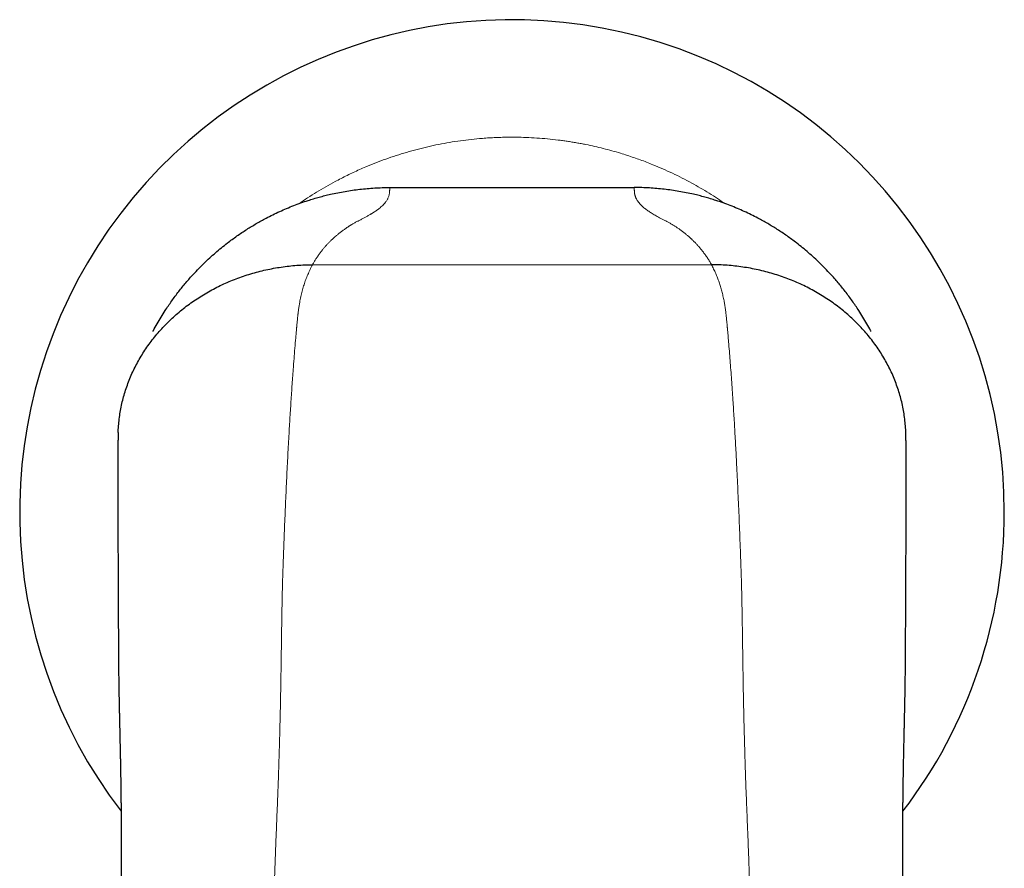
# Model space of a CAD drawing. Header units: millimetres. Extents: x 8 to 802, y 12 to 450.
# Tile 12 of 28: x 475 to 519, y 169 to 207. Entities that reach past the tile are written whole.
import ezdxf

# ---------------------------------------------------------------- set-up
doc = ezdxf.new("R2010")
doc.units = ezdxf.units.MM

msp = doc.modelspace()

# ---------------------------------------------------------------- linework, layer by layer
at = {"color": 7, "linetype": 'Continuous', "lineweight": 30}
msp.add_line((491.536, 199.863), (502.465, 199.863), dxfattribs=at)
at = {"color": 8, "linetype": 'Continuous', "lineweight": 0}
msp.add_line((505.914, 196.415), (488.086, 196.415), dxfattribs=at)
at = {"color": 7, "linetype": 'Continuous', "lineweight": 30}
for start, end in [(0, 217.427), (322.5738, 0)]:
    msp.add_arc((497, 185.363), 22, start, end, dxfattribs=at)
at = {"color": 8, "linetype": 'Continuous', "lineweight": 0}
for points, knots in [([(506.517, 199.146), (506.407, 199.221), (506.174, 199.38), (505.809, 199.612), (505.424, 199.843), (505.023, 200.069), (504.606, 200.289), (504.175, 200.501), (503.738, 200.701), (503.351, 200.864), (503.015, 200.997), (502.732, 201.103), (502.445, 201.204), (502.151, 201.302), (501.824, 201.405), (501.465, 201.509), (501.079, 201.611), (500.69, 201.703), (500.361, 201.774), (500.093, 201.826), (499.887, 201.863), (499.68, 201.898), (499.472, 201.93), (499.264, 201.96), (498.969, 201.998), (498.585, 202.04), (498.112, 202.078), (497.639, 202.103), (497.225, 202.113), (496.869, 202.114), (496.571, 202.108), (496.274, 202.098), (495.976, 202.083), (495.613, 202.057), (495.185, 202.017), (494.695, 201.956), (494.208, 201.881), (493.723, 201.792), (493.24, 201.688), (492.76, 201.57), (492.287, 201.439), (491.821, 201.295), (491.363, 201.138), (490.91, 200.969), (490.518, 200.81), (490.184, 200.665), (489.908, 200.538), (489.633, 200.407), (489.361, 200.27), (489.041, 200.103), (488.675, 199.9), (488.267, 199.659), (487.868, 199.408), (487.61, 199.233), (487.481, 199.145)], [0, 0, 0, 0, 0.019647, 0.041828, 0.064035, 0.086282, 0.11005, 0.133779, 0.157486, 0.181193, 0.196103, 0.211024, 0.225963, 0.241117, 0.256961, 0.276735, 0.296488, 0.316229, 0.335972, 0.346317, 0.356668, 0.367025, 0.37739, 0.387765, 0.398151, 0.421599, 0.445, 0.468374, 0.491739, 0.50643, 0.52113, 0.535843, 0.550574, 0.565327, 0.589764, 0.614151, 0.638507, 0.662855, 0.687216, 0.711611, 0.736062, 0.760011, 0.783911, 0.807781, 0.831642, 0.846645, 0.861657, 0.876683, 0.891729, 0.906798, 0.930246, 0.953647, 0.977021, 1, 1, 1, 1]), ([(490.171, 198.392), (490.216, 198.415), (490.304, 198.46), (490.43, 198.527), (490.547, 198.591), (490.629, 198.638), (490.682, 198.669), (490.707, 198.684), (490.732, 198.699), (490.756, 198.714), (490.78, 198.729), (490.803, 198.743), (490.842, 198.769), (490.895, 198.804), (490.974, 198.858), (491.059, 198.922), (491.147, 198.994), (491.224, 199.065), (491.292, 199.136), (491.345, 199.201), (491.387, 199.259), (491.419, 199.311), (491.447, 199.364), (491.471, 199.417), (491.491, 199.47), (491.506, 199.522), (491.517, 199.571), (491.524, 199.619), (491.528, 199.654), (491.53, 199.676), (491.531, 199.685), (491.531, 199.692), (491.532, 199.7), (491.532, 199.708), (491.533, 199.716), (491.533, 199.73), (491.534, 199.749), (491.535, 199.774), (491.535, 199.802), (491.536, 199.832), (491.536, 199.852), (491.536, 199.863)], [0, 0, 0, 0, 0.048332, 0.094978, 0.139942, 0.18323, 0.193851, 0.204367, 0.214778, 0.225084, 0.235285, 0.24538, 0.255779, 0.28726, 0.318439, 0.368421, 0.417639, 0.466114, 0.513865, 0.561726, 0.596326, 0.631279, 0.666593, 0.702277, 0.738337, 0.77242, 0.806346, 0.836935, 0.868759, 0.876073, 0.881148, 0.886013, 0.891112, 0.896444, 0.902009, 0.907808, 0.923327, 0.940306, 0.958745, 0.978642, 1, 1, 1, 1]), ([(502.465, 199.863), (502.465, 199.853), (502.465, 199.833), (502.465, 199.804), (502.466, 199.777), (502.466, 199.753), (502.467, 199.73), (502.468, 199.712), (502.469, 199.697), (502.469, 199.686), (502.47, 199.674), (502.472, 199.66), (502.473, 199.645), (502.475, 199.629), (502.477, 199.615), (502.48, 199.596), (502.484, 199.574), (502.489, 199.549), (502.495, 199.524), (502.501, 199.499), (502.509, 199.474), (502.518, 199.448), (502.528, 199.421), (502.546, 199.379), (502.575, 199.321), (502.62, 199.249), (502.674, 199.177), (502.737, 199.106), (502.802, 199.041), (502.867, 198.984), (502.929, 198.932), (502.997, 198.88), (503.07, 198.828), (503.146, 198.776), (503.224, 198.727), (503.306, 198.676), (503.395, 198.624), (503.494, 198.569), (503.599, 198.511), (503.711, 198.452), (503.79, 198.413), (503.83, 198.392)], [0, 0, 0, 0, 0.020556, 0.039767, 0.057632, 0.074151, 0.089326, 0.103154, 0.110673, 0.117725, 0.125268, 0.135583, 0.145777, 0.155848, 0.165796, 0.175623, 0.192867, 0.209722, 0.226189, 0.242268, 0.259444, 0.277159, 0.294784, 0.312322, 0.361948, 0.410883, 0.459147, 0.50681, 0.554841, 0.589606, 0.624762, 0.660316, 0.696276, 0.732649, 0.766553, 0.799494, 0.836972, 0.875757, 0.915854, 0.957267, 1, 1, 1, 1]), ([(490.171, 198.392), (490.154, 198.384), (490.121, 198.368), (490.068, 198.34), (490.01, 198.31), (489.948, 198.275), (489.882, 198.237), (489.825, 198.203), (489.779, 198.175), (489.745, 198.154), (489.71, 198.132), (489.675, 198.109), (489.638, 198.085), (489.592, 198.054), (489.539, 198.017), (489.479, 197.974), (489.42, 197.931), (489.362, 197.887), (489.305, 197.843), (489.253, 197.801), (489.204, 197.762), (489.16, 197.725), (489.127, 197.697), (489.105, 197.677), (489.091, 197.665), (489.079, 197.654), (489.066, 197.643), (489.053, 197.631), (489.037, 197.617), (488.988, 197.572), (488.913, 197.501), (488.817, 197.405), (488.732, 197.314), (488.65, 197.224), (488.572, 197.132), (488.494, 197.035), (488.411, 196.926), (488.325, 196.806), (488.24, 196.677), (488.16, 196.548), (488.111, 196.459), (488.086, 196.415)], [0, 0, 0, 0, 0.022353, 0.046627, 0.072825, 0.100945, 0.130987, 0.162953, 0.177627, 0.192673, 0.208092, 0.223883, 0.240046, 0.256948, 0.284936, 0.311544, 0.336773, 0.363766, 0.388979, 0.412409, 0.434057, 0.453924, 0.472009, 0.478367, 0.484472, 0.490323, 0.495921, 0.501265, 0.508271, 0.517824, 0.56916, 0.61172, 0.652772, 0.692315, 0.730352, 0.769352, 0.8115, 0.860197, 0.907842, 0.954441, 1, 1, 1, 1]), ([(505.914, 196.415), (505.888, 196.462), (505.834, 196.558), (505.747, 196.698), (505.654, 196.837), (505.556, 196.972), (505.457, 197.098), (505.36, 197.213), (505.265, 197.318), (505.168, 197.42), (505.094, 197.494), (505.043, 197.542), (505.02, 197.565), (504.996, 197.587), (504.973, 197.608), (504.953, 197.626), (504.929, 197.648), (504.9, 197.673), (504.861, 197.707), (504.818, 197.743), (504.772, 197.782), (504.721, 197.822), (504.667, 197.865), (504.608, 197.91), (504.551, 197.953), (504.494, 197.994), (504.44, 198.032), (504.386, 198.069), (504.333, 198.104), (504.283, 198.136), (504.227, 198.172), (504.166, 198.209), (504.1, 198.248), (504.038, 198.283), (503.98, 198.315), (503.926, 198.344), (503.877, 198.369), (503.845, 198.385), (503.83, 198.392)], [0, 0, 0, 0, 0.049228, 0.099678, 0.151358, 0.204275, 0.256661, 0.30462, 0.348861, 0.395012, 0.443074, 0.453905, 0.464828, 0.475844, 0.486953, 0.497021, 0.503202, 0.519131, 0.536968, 0.555972, 0.57675, 0.599301, 0.623626, 0.649724, 0.677595, 0.700738, 0.724977, 0.750009, 0.772933, 0.795118, 0.816564, 0.84796, 0.877625, 0.90556, 0.931765, 0.95624, 0.978985, 1, 1, 1, 1]), ([(488.086, 196.415), (488.048, 196.342), (487.973, 196.197), (487.874, 195.974), (487.784, 195.75), (487.705, 195.522), (487.637, 195.29), (487.576, 195.05), (487.543, 194.885), (487.526, 194.801)], [0, 0, 0, 0, 0.145241, 0.28884, 0.430859, 0.570584, 0.711085, 0.854205, 1, 1, 1, 1]), ([(506.474, 194.801), (506.46, 194.874), (506.431, 195.019), (506.379, 195.231), (506.322, 195.436), (506.257, 195.636), (506.184, 195.833), (506.103, 196.029), (506.013, 196.224), (505.947, 196.351), (505.914, 196.415)], [0, 0, 0, 0, 0.127713, 0.253375, 0.377025, 0.498704, 0.622212, 0.746902, 0.872817, 1, 1, 1, 1]), ([(487.526, 194.801), (487.517, 194.749), (487.497, 194.643), (487.472, 194.478), (487.454, 194.344), (487.442, 194.251), (487.436, 194.201), (487.431, 194.154), (487.425, 194.097), (487.417, 194.024), (487.408, 193.939), (487.4, 193.852), (487.391, 193.764), (487.384, 193.688), (487.379, 193.63), (487.375, 193.591), (487.372, 193.554), (487.369, 193.517), (487.357, 193.382), (487.332, 193.108), (487.297, 192.689), (487.259, 192.219), (487.226, 191.776), (487.195, 191.363), (487.168, 190.981), (487.142, 190.592), (487.116, 190.198), (487.091, 189.8), (487.067, 189.4), (487.042, 188.975), (487.016, 188.52), (486.99, 188.032), (486.964, 187.534), (486.939, 187.024), (486.914, 186.504), (486.89, 185.983), (486.868, 185.462), (486.846, 184.942), (486.824, 184.412), (486.803, 183.873), (486.79, 183.506), (486.783, 183.323)], [0, 0, 0, 0, 0.017163, 0.035117, 0.053863, 0.060224, 0.065106, 0.069831, 0.074883, 0.083481, 0.092885, 0.101497, 0.110689, 0.120463, 0.124886, 0.128674, 0.132462, 0.136249, 0.140034, 0.173795, 0.219348, 0.264835, 0.310457, 0.345438, 0.380477, 0.415573, 0.450726, 0.485936, 0.520342, 0.554573, 0.594771, 0.635252, 0.676016, 0.717063, 0.758393, 0.800007, 0.839502, 0.879248, 0.919247, 0.959498, 1, 1, 1, 1]), ([(507.218, 183.323), (507.21, 183.535), (507.194, 183.958), (507.17, 184.579), (507.145, 185.188), (507.119, 185.784), (507.093, 186.367), (507.066, 186.937), (507.04, 187.455), (507.016, 187.923), (506.994, 188.344), (506.971, 188.757), (506.948, 189.163), (506.924, 189.565), (506.899, 189.966), (506.872, 190.388), (506.843, 190.824), (506.812, 191.273), (506.78, 191.71), (506.747, 192.138), (506.714, 192.557), (506.683, 192.934), (506.654, 193.27), (506.635, 193.484), (506.622, 193.619), (506.617, 193.678), (506.611, 193.74), (506.606, 193.801), (506.599, 193.865), (506.593, 193.931), (506.586, 193.999), (506.579, 194.071), (506.571, 194.145), (506.561, 194.232), (506.549, 194.325), (506.536, 194.425), (506.522, 194.524), (506.507, 194.619), (506.491, 194.711), (506.48, 194.772), (506.474, 194.801)], [0, 0, 0, 0, 0.046839, 0.09334, 0.139504, 0.185332, 0.230823, 0.275976, 0.320793, 0.35577, 0.39054, 0.425101, 0.459455, 0.4936, 0.528742, 0.564208, 0.605362, 0.646277, 0.686952, 0.727388, 0.767782, 0.808459, 0.838552, 0.868665, 0.873967, 0.88009, 0.886743, 0.893113, 0.899199, 0.906741, 0.913797, 0.920367, 0.929433, 0.937374, 0.948087, 0.959043, 0.969711, 0.980094, 0.99019, 1, 1, 1, 1]), ([(486.783, 183.323), (486.778, 183.181), (486.767, 182.896), (486.753, 182.462), (486.745, 182.168), (486.74, 182.02)], [0, 0, 0, 0, 0.329865, 0.663198, 1, 1, 1, 1]), ([(507.218, 183.323), (507.223, 183.181), (507.234, 182.896), (507.248, 182.462), (507.256, 182.168), (507.26, 182.02)], [0, 0, 0, 0, 0.3298652, 0.6631977, 1, 1, 1, 1]), ([(486.74, 182.02), (486.739, 181.975), (486.737, 181.88), (486.734, 181.732), (486.731, 181.575), (486.727, 181.407), (486.724, 181.23), (486.721, 181.042), (486.717, 180.845), (486.714, 180.653), (486.711, 180.469), (486.708, 180.292), (486.705, 180.11), (486.703, 179.921), (486.7, 179.726), (486.697, 179.526), (486.694, 179.324), (486.691, 179.104), (486.687, 178.871), (486.684, 178.627), (486.68, 178.395), (486.677, 178.175), (486.674, 177.966), (486.67, 177.772), (486.667, 177.593), (486.665, 177.428), (486.662, 177.273), (486.659, 177.129), (486.657, 177.036), (486.656, 176.992)], [0, 0, 0, 0, 0.0275224, 0.057026, 0.088511, 0.1219773, 0.1574249, 0.1948538, 0.2342641, 0.2756559, 0.3095679, 0.3447032, 0.3810617, 0.4186434, 0.4574483, 0.4974765, 0.5383002, 0.577857, 0.6285627, 0.6769408, 0.7229912, 0.7667139, 0.808109, 0.8471765, 0.8818796, 0.9145135, 0.9450782, 0.9735737, 1, 1, 1, 1]), ([(507.344, 176.992), (507.343, 177.037), (507.341, 177.131), (507.339, 177.277), (507.336, 177.434), (507.333, 177.601), (507.33, 177.779), (507.327, 177.968), (507.324, 178.167), (507.321, 178.361), (507.318, 178.548), (507.315, 178.727), (507.312, 178.913), (507.31, 179.105), (507.307, 179.303), (507.304, 179.505), (507.301, 179.706), (507.298, 179.922), (507.295, 180.151), (507.291, 180.391), (507.287, 180.62), (507.284, 180.838), (507.28, 181.045), (507.276, 181.237), (507.273, 181.416), (507.27, 181.581), (507.267, 181.736), (507.263, 181.881), (507.261, 181.975), (507.26, 182.02)], [0, 0, 0, 0, 0.026768, 0.055656, 0.086665, 0.119795, 0.155045, 0.192416, 0.231908, 0.273521, 0.307704, 0.343197, 0.379999, 0.41811, 0.45753, 0.498259, 0.538449, 0.577381, 0.627387, 0.675219, 0.720876, 0.764359, 0.805667, 0.844801, 0.879707, 0.912679, 0.943719, 0.972826, 1, 1, 1, 1]), ([(486.656, 176.992), (486.654, 176.856), (486.648, 176.587), (486.639, 176.188), (486.63, 175.796), (486.621, 175.459), (486.613, 175.175), (486.607, 174.941), (486.6, 174.71), (486.593, 174.479), (486.585, 174.205), (486.574, 173.885), (486.562, 173.517), (486.548, 173.139), (486.534, 172.752), (486.519, 172.354), (486.508, 172.085), (486.502, 171.949)], [0, 0, 0, 0, 0.0812459, 0.1608192, 0.23872, 0.3149485, 0.3620075, 0.408406, 0.4541437, 0.4994869, 0.5460525, 0.6169413, 0.6897375, 0.7644414, 0.8410531, 0.9195726, 1, 1, 1, 1]), ([(507.498, 171.949), (507.492, 172.094), (507.481, 172.381), (507.465, 172.805), (507.449, 173.218), (507.437, 173.571), (507.427, 173.868), (507.419, 174.11), (507.411, 174.347), (507.404, 174.579), (507.396, 174.872), (507.386, 175.229), (507.374, 175.655), (507.364, 176.092), (507.354, 176.539), (507.347, 176.84), (507.344, 176.992)], [0, 0, 0, 0, 0.085905, 0.1696326, 0.2511828, 0.3305559, 0.3793333, 0.4272505, 0.4743077, 0.5203081, 0.565667, 0.6483115, 0.7330669, 0.8199333, 0.908911, 1, 1, 1, 1]), ([(486.502, 171.949), (486.491, 171.682), (486.469, 171.143), (486.438, 170.329), (486.408, 169.504), (486.378, 168.668), (486.351, 167.821), (486.324, 166.963), (486.298, 166.064), (486.272, 165.124), (486.247, 164.142), (486.223, 163.146), (486.201, 162.136), (486.187, 161.457), (486.18, 161.116)], [0, 0, 0, 0, 0.075032, 0.150927, 0.227685, 0.305308, 0.383794, 0.463145, 0.54336, 0.632595, 0.722876, 0.814204, 0.906579, 1, 1, 1, 1]), ([(507.82, 161.116), (507.814, 161.426), (507.802, 162.044), (507.782, 162.964), (507.76, 163.872), (507.738, 164.769), (507.714, 165.655), (507.689, 166.53), (507.663, 167.422), (507.633, 168.33), (507.602, 169.254), (507.569, 170.164), (507.535, 171.062), (507.51, 171.655), (507.498, 171.949)], [0, 0, 0, 0, 0.084972, 0.169078, 0.25232, 0.334696, 0.416208, 0.496856, 0.576639, 0.663401, 0.749119, 0.833791, 0.917418, 1, 1, 1, 1])]:
    msp.add_open_spline(points, degree=3, knots=knots, dxfattribs=at)
at = {"color": 7, "linetype": 'Continuous', "lineweight": 30}
for points, knots in [([(480.959, 193.438), (480.965, 193.449), (481.023, 193.563), (481.142, 193.775), (481.316, 194.072), (481.485, 194.341), (481.645, 194.582), (481.794, 194.797), (481.949, 195.01), (482.105, 195.217), (482.265, 195.417), (482.427, 195.613), (482.593, 195.805), (482.782, 196.016), (482.998, 196.244), (483.241, 196.486), (483.491, 196.722), (483.749, 196.952), (484.014, 197.174), (484.263, 197.372), (484.495, 197.547), (484.709, 197.7), (484.926, 197.849), (485.143, 197.991), (485.359, 198.126), (485.574, 198.254), (485.792, 198.377), (486.038, 198.51), (486.313, 198.65), (486.619, 198.795), (486.93, 198.932), (487.245, 199.059), (487.565, 199.178), (487.862, 199.279), (488.136, 199.365), (488.385, 199.437), (488.636, 199.503), (488.912, 199.569), (489.212, 199.634), (489.538, 199.695), (489.867, 199.746), (490.198, 199.789), (490.53, 199.822), (490.864, 199.845), (491.199, 199.86), (491.423, 199.862), (491.536, 199.863)], [0, 0, 0, 0, 0.002947, 0.029451, 0.055961, 0.082466, 0.102616, 0.122766, 0.142953, 0.163141, 0.182638, 0.202135, 0.221666, 0.241197, 0.267593, 0.293995, 0.320392, 0.346982, 0.373578, 0.400169, 0.420395, 0.44062, 0.460885, 0.481149, 0.500375, 0.5196, 0.538859, 0.558118, 0.584148, 0.610184, 0.636214, 0.662436, 0.688664, 0.714886, 0.734831, 0.754777, 0.77476, 0.794744, 0.820187, 0.84565, 0.871266, 0.896881, 0.922578, 0.948275, 0.974127, 1, 1, 1, 1]), ([(513.041, 193.438), (513.036, 193.449), (512.977, 193.563), (512.858, 193.775), (512.684, 194.072), (512.515, 194.341), (512.356, 194.582), (512.206, 194.797), (512.052, 195.01), (511.895, 195.217), (511.736, 195.417), (511.574, 195.613), (511.408, 195.805), (511.218, 196.016), (511.002, 196.244), (510.76, 196.486), (510.509, 196.722), (510.252, 196.952), (509.987, 197.174), (509.737, 197.372), (509.505, 197.547), (509.292, 197.7), (509.074, 197.849), (508.858, 197.991), (508.642, 198.126), (508.427, 198.254), (508.209, 198.377), (507.963, 198.51), (507.687, 198.65), (507.381, 198.795), (507.07, 198.932), (506.755, 199.059), (506.435, 199.178), (506.138, 199.279), (505.865, 199.365), (505.615, 199.437), (505.364, 199.503), (505.089, 199.569), (504.788, 199.634), (504.462, 199.695), (504.134, 199.746), (503.803, 199.789), (503.471, 199.822), (503.137, 199.845), (502.801, 199.86), (502.577, 199.862), (502.465, 199.863)], [0, 0, 0, 0, 0.002952, 0.029456, 0.055966, 0.08247, 0.10262, 0.12277, 0.142958, 0.163145, 0.182642, 0.202139, 0.22167, 0.241201, 0.267597, 0.293999, 0.320395, 0.346986, 0.373582, 0.400172, 0.420398, 0.440623, 0.460887, 0.481152, 0.500377, 0.519602, 0.538862, 0.558121, 0.584151, 0.610186, 0.636216, 0.662438, 0.688665, 0.714887, 0.734832, 0.754778, 0.774761, 0.794745, 0.820188, 0.845651, 0.871266, 0.896881, 0.922578, 0.948275, 0.974127, 1, 1, 1, 1]), ([(479.403, 188.924), (479.404, 188.942), (479.406, 189.063), (479.423, 189.288), (479.456, 189.597), (479.504, 189.905), (479.567, 190.211), (479.643, 190.514), (479.732, 190.815), (479.836, 191.112), (479.953, 191.406), (480.083, 191.695), (480.226, 191.979), (480.382, 192.257), (480.55, 192.53), (480.731, 192.797), (480.924, 193.057), (481.128, 193.311), (481.344, 193.556), (481.571, 193.794), (481.808, 194.023), (482.056, 194.244), (482.313, 194.456), (482.58, 194.658), (482.856, 194.851), (483.14, 195.034), (483.433, 195.207), (483.732, 195.368), (484.04, 195.52), (484.353, 195.66), (484.673, 195.788), (484.998, 195.905), (485.328, 196.011), (485.663, 196.105), (486.002, 196.186), (486.344, 196.256), (486.689, 196.313), (487.036, 196.357), (487.385, 196.39), (487.736, 196.41), (487.969, 196.413), (488.086, 196.415)], [0, 0, 0, 0, 0.0044544, 0.0306531, 0.0568517, 0.0830504, 0.109249, 0.1354476, 0.1616463, 0.1878449, 0.2140436, 0.2402422, 0.2664408, 0.2926394, 0.3188379, 0.3450363, 0.3712348, 0.3974332, 0.4236317, 0.4498302, 0.4760288, 0.5022274, 0.5284259, 0.5546244, 0.5808228, 0.6070213, 0.6332197, 0.6594182, 0.6856167, 0.7118153, 0.7380139, 0.7642125, 0.7904111, 0.8166098, 0.8428084, 0.869007, 0.8952056, 0.9214042, 0.9476028, 0.9738014, 1, 1, 1, 1]), ([(514.597, 188.924), (514.597, 188.942), (514.595, 189.063), (514.578, 189.288), (514.544, 189.597), (514.496, 189.905), (514.434, 190.211), (514.358, 190.514), (514.268, 190.815), (514.165, 191.112), (514.048, 191.406), (513.918, 191.695), (513.775, 191.979), (513.619, 192.257), (513.45, 192.53), (513.269, 192.797), (513.077, 193.057), (512.872, 193.311), (512.656, 193.556), (512.43, 193.794), (512.192, 194.023), (511.945, 194.244), (511.687, 194.456), (511.42, 194.658), (511.145, 194.851), (510.86, 195.034), (510.568, 195.207), (510.268, 195.368), (509.961, 195.52), (509.647, 195.66), (509.328, 195.788), (509.002, 195.905), (508.672, 196.011), (508.337, 196.105), (507.998, 196.186), (507.656, 196.256), (507.311, 196.313), (506.964, 196.357), (506.615, 196.39), (506.265, 196.41), (506.031, 196.413), (505.914, 196.415)], [0, 0, 0, 0, 0.0044546, 0.0306532, 0.0568518, 0.0830505, 0.1092491, 0.1354477, 0.1616463, 0.187845, 0.2140436, 0.2402422, 0.2664408, 0.2926393, 0.3188378, 0.3450362, 0.3712347, 0.3974331, 0.4236316, 0.4498301, 0.4760287, 0.5022272, 0.5284258, 0.5546242, 0.5808227, 0.6070211, 0.6332196, 0.6594181, 0.6856166, 0.7118152, 0.7380138, 0.7642124, 0.790411, 0.8166097, 0.8428083, 0.8690069, 0.8952055, 0.9214041, 0.9476028, 0.9738014, 1, 1, 1, 1]), ([(479.402, 188.924), (479.402, 188.913), (479.401, 188.893), (479.4, 188.863), (479.4, 188.837), (479.399, 188.814), (479.398, 188.793), (479.398, 188.773), (479.397, 188.752), (479.397, 188.728), (479.396, 188.701), (479.395, 188.671), (479.395, 188.639), (479.394, 188.61), (479.394, 188.586), (479.393, 188.565), (479.393, 188.545), (479.393, 188.523), (479.392, 188.499), (479.392, 188.473), (479.391, 188.448), (479.391, 188.422), (479.391, 188.398), (479.39, 188.374), (479.39, 188.352), (479.39, 188.331), (479.39, 188.312), (479.389, 188.293), (479.389, 188.272), (479.389, 188.246), (479.389, 188.214), (479.388, 188.175), (479.388, 188.129), (479.387, 188.077), (479.387, 188.016), (479.386, 187.948), (479.386, 187.899), (479.386, 187.874)], [0, 0, 0, 0, 0.03445, 0.065606, 0.093465, 0.118024, 0.139284, 0.159707, 0.181914, 0.207038, 0.235083, 0.26605, 0.299084, 0.328345, 0.352728, 0.372255, 0.391256, 0.412972, 0.436944, 0.463342, 0.48857, 0.511281, 0.536545, 0.558197, 0.579291, 0.60038, 0.616947, 0.63351, 0.652292, 0.676289, 0.706169, 0.741498, 0.782279, 0.828515, 0.88021, 0.937369, 1, 1, 1, 1]), ([(514.614, 187.874), (514.614, 187.897), (514.614, 187.942), (514.614, 188.005), (514.613, 188.061), (514.613, 188.111), (514.612, 188.155), (514.612, 188.193), (514.612, 188.225), (514.611, 188.252), (514.611, 188.273), (514.611, 188.291), (514.611, 188.307), (514.611, 188.322), (514.61, 188.34), (514.61, 188.359), (514.61, 188.382), (514.61, 188.407), (514.609, 188.432), (514.609, 188.459), (514.608, 188.484), (514.608, 188.51), (514.608, 188.532), (514.607, 188.55), (514.607, 188.566), (514.607, 188.583), (514.606, 188.603), (514.606, 188.626), (514.605, 188.657), (514.604, 188.692), (514.604, 188.728), (514.603, 188.757), (514.602, 188.78), (514.602, 188.798), (514.601, 188.818), (514.601, 188.841), (514.6, 188.866), (514.599, 188.894), (514.598, 188.914), (514.598, 188.924)], [0, 0, 0, 0, 0.057044, 0.109585, 0.157628, 0.201178, 0.240239, 0.274813, 0.304902, 0.328544, 0.348421, 0.364531, 0.378588, 0.392644, 0.406701, 0.427792, 0.448887, 0.471484, 0.498117, 0.521905, 0.548149, 0.573622, 0.596474, 0.61381, 0.62926, 0.645527, 0.665182, 0.688224, 0.714652, 0.756822, 0.793991, 0.826153, 0.847386, 0.866242, 0.887103, 0.910911, 0.937665, 0.967362, 1, 1, 1, 1]), ([(479.386, 187.873), (479.386, 187.856), (479.386, 187.822), (479.385, 187.773), (479.385, 187.729), (479.385, 187.691), (479.385, 187.657), (479.385, 187.616), (479.385, 187.567), (479.385, 187.506), (479.385, 187.443), (479.385, 187.377), (479.385, 187.299), (479.385, 187.209), (479.385, 187.107), (479.385, 187.001), (479.385, 186.843), (479.385, 186.628), (479.386, 186.352), (479.386, 186.088), (479.387, 185.836), (479.387, 185.599), (479.388, 185.355), (479.388, 185.102), (479.389, 184.84), (479.39, 184.571), (479.391, 184.235), (479.392, 183.831), (479.394, 183.355), (479.395, 182.977), (479.396, 182.704), (479.397, 182.538), (479.398, 182.371), (479.398, 182.204), (479.399, 182.035), (479.4, 181.863), (479.401, 181.674), (479.402, 181.465), (479.403, 181.234), (479.404, 180.99), (479.406, 180.734), (479.407, 180.465), (479.408, 180.189), (479.41, 179.905), (479.412, 179.614), (479.413, 179.311), (479.415, 178.995), (479.417, 178.779), (479.417, 178.669)], [0, 0, 0, 0, 0.007778, 0.014781, 0.021008, 0.026458, 0.031129, 0.035077, 0.043668, 0.051637, 0.06047, 0.069521, 0.078947, 0.092159, 0.106004, 0.120085, 0.134299, 0.168673, 0.203805, 0.23973, 0.267796, 0.296363, 0.325434, 0.355011, 0.385098, 0.415698, 0.446555, 0.497658, 0.548487, 0.59904, 0.616001, 0.632929, 0.649825, 0.666689, 0.68352, 0.700455, 0.718056, 0.739512, 0.761963, 0.78541, 0.809855, 0.835302, 0.861752, 0.88761, 0.914364, 0.942013, 0.970558, 1, 1, 1, 1]), ([(514.583, 178.669), (514.584, 178.769), (514.585, 178.966), (514.587, 179.254), (514.588, 179.532), (514.59, 179.799), (514.591, 180.055), (514.593, 180.299), (514.594, 180.532), (514.595, 180.756), (514.596, 180.973), (514.597, 181.182), (514.598, 181.383), (514.599, 181.575), (514.6, 181.758), (514.601, 181.934), (514.602, 182.105), (514.603, 182.357), (514.604, 182.69), (514.606, 183.101), (514.607, 183.505), (514.609, 183.904), (514.61, 184.27), (514.611, 184.602), (514.612, 184.9), (514.612, 185.189), (514.613, 185.467), (514.614, 185.735), (514.614, 185.993), (514.615, 186.241), (514.615, 186.449), (514.615, 186.618), (514.615, 186.752), (514.616, 186.883), (514.616, 187.012), (514.616, 187.137), (514.616, 187.239), (514.616, 187.318), (514.616, 187.376), (514.616, 187.432), (514.616, 187.487), (514.616, 187.531), (514.616, 187.564), (514.616, 187.586), (514.616, 187.609), (514.615, 187.633), (514.615, 187.659), (514.615, 187.689), (514.615, 187.727), (514.615, 187.771), (514.615, 187.821), (514.615, 187.855), (514.614, 187.873)], [0, 0, 0, 0, 0.026745, 0.052752, 0.078021, 0.102553, 0.126349, 0.149004, 0.17095, 0.192189, 0.212722, 0.232947, 0.252439, 0.2712, 0.289232, 0.306537, 0.323362, 0.340206, 0.382459, 0.424911, 0.467562, 0.510407, 0.553445, 0.587805, 0.621785, 0.655129, 0.687843, 0.71993, 0.751394, 0.78224, 0.812487, 0.829973, 0.847269, 0.864376, 0.881297, 0.89803, 0.914249, 0.92243, 0.930345, 0.937994, 0.945395, 0.953136, 0.956131, 0.959211, 0.962374, 0.965621, 0.969088, 0.973123, 0.978628, 0.984944, 0.992068, 1, 1, 1, 1]), ([(479.417, 178.669), (479.419, 178.489), (479.421, 178.226), (479.426, 177.84), (479.429, 177.634), (479.431, 177.511)], [0, 0, 0, 0, 0.471481, 0.685029, 1, 1, 1, 1]), ([(514.57, 177.511), (514.573, 177.714), (514.579, 178.103), (514.582, 178.486), (514.583, 178.669)], [0, 0, 0, 0, 0.520926, 1, 1, 1, 1]), ([(479.431, 177.51), (479.431, 177.486), (479.432, 177.442), (479.433, 177.38), (479.434, 177.325), (479.435, 177.275), (479.436, 177.224), (479.437, 177.171), (479.438, 177.118), (479.439, 177.059), (479.44, 176.99), (479.442, 176.908), (479.444, 176.82), (479.445, 176.73), (479.447, 176.642), (479.449, 176.559), (479.451, 176.48), (479.452, 176.402), (479.454, 176.322), (479.456, 176.236), (479.458, 176.162), (479.459, 176.106), (479.46, 176.068), (479.46, 176.033), (479.461, 175.997), (479.462, 175.957), (479.463, 175.91), (479.464, 175.859), (479.466, 175.806), (479.467, 175.756), (479.468, 175.713), (479.468, 175.676), (479.469, 175.642), (479.47, 175.611), (479.471, 175.578), (479.471, 175.543), (479.472, 175.504), (479.473, 175.46), (479.474, 175.41), (479.476, 175.346), (479.477, 175.274), (479.479, 175.198), (479.481, 175.099), (479.484, 174.968), (479.488, 174.801), (479.491, 174.637), (479.495, 174.476), (479.498, 174.319), (479.501, 174.154), (479.504, 173.993), (479.507, 173.858), (479.509, 173.749), (479.51, 173.664), (479.511, 173.58), (479.513, 173.496), (479.514, 173.408), (479.516, 173.315), (479.517, 173.226), (479.518, 173.148), (479.519, 173.082), (479.52, 173.025), (479.52, 172.983), (479.521, 172.955), (479.521, 172.938), (479.521, 172.916), (479.522, 172.888), (479.522, 172.854), (479.523, 172.815), (479.523, 172.768), (479.524, 172.734), (479.524, 172.716)], [0, 0, 0, 0, 0.014785, 0.027545, 0.038443, 0.04868, 0.058507, 0.070568, 0.081287, 0.091691, 0.106887, 0.123885, 0.142757, 0.161688, 0.180131, 0.197243, 0.213569, 0.229238, 0.245626, 0.263851, 0.282623, 0.291467, 0.29927, 0.306113, 0.313431, 0.321753, 0.331313, 0.34227, 0.353791, 0.364372, 0.373343, 0.380805, 0.3877, 0.394267, 0.400506, 0.408111, 0.416248, 0.425058, 0.435529, 0.447844, 0.46491, 0.480695, 0.495423, 0.526623, 0.563128, 0.600028, 0.629395, 0.664104, 0.698762, 0.732968, 0.765458, 0.783285, 0.801536, 0.818929, 0.836212, 0.854095, 0.87436, 0.894976, 0.909827, 0.923762, 0.935996, 0.94616, 0.949977, 0.953394, 0.957371, 0.963774, 0.970541, 0.978834, 0.988654, 1, 1, 1, 1]), ([(514.477, 172.716), (514.477, 172.737), (514.477, 172.776), (514.478, 172.829), (514.479, 172.871), (514.479, 172.904), (514.479, 172.929), (514.48, 172.95), (514.48, 172.972), (514.48, 173.004), (514.481, 173.049), (514.482, 173.107), (514.483, 173.173), (514.484, 173.245), (514.485, 173.321), (514.486, 173.395), (514.487, 173.465), (514.488, 173.541), (514.49, 173.628), (514.491, 173.727), (514.493, 173.824), (514.495, 173.919), (514.497, 174.013), (514.499, 174.117), (514.501, 174.237), (514.504, 174.365), (514.506, 174.49), (514.509, 174.611), (514.511, 174.741), (514.514, 174.875), (514.517, 175.005), (514.519, 175.101), (514.521, 175.175), (514.522, 175.225), (514.523, 175.279), (514.524, 175.334), (514.526, 175.388), (514.527, 175.436), (514.528, 175.478), (514.528, 175.515), (514.529, 175.55), (514.53, 175.583), (514.531, 175.617), (514.531, 175.652), (514.532, 175.689), (514.533, 175.733), (514.534, 175.784), (514.536, 175.845), (514.537, 175.909), (514.539, 175.969), (514.54, 176.021), (514.541, 176.069), (514.542, 176.12), (514.543, 176.18), (514.545, 176.245), (514.546, 176.312), (514.547, 176.374), (514.549, 176.437), (514.55, 176.502), (514.552, 176.571), (514.553, 176.645), (514.555, 176.722), (514.556, 176.802), (514.558, 176.882), (514.56, 176.958), (514.561, 177.025), (514.562, 177.084), (514.563, 177.139), (514.564, 177.197), (514.565, 177.255), (514.566, 177.313), (514.567, 177.371), (514.569, 177.437), (514.569, 177.485), (514.57, 177.51)], [0, 0, 0, 0, 0.01318, 0.02425, 0.033212, 0.040063, 0.044804, 0.048902, 0.053417, 0.058517, 0.069082, 0.081498, 0.09507, 0.110505, 0.126863, 0.14287, 0.157207, 0.170906, 0.190983, 0.211932, 0.232996, 0.251834, 0.271493, 0.291993, 0.317406, 0.3468, 0.372751, 0.395388, 0.423081, 0.454013, 0.479357, 0.504577, 0.514678, 0.525239, 0.536377, 0.548143, 0.559851, 0.569915, 0.578513, 0.586082, 0.593224, 0.600078, 0.606933, 0.61418, 0.621818, 0.630578, 0.64125, 0.65384, 0.668738, 0.681175, 0.691594, 0.700766, 0.711409, 0.723599, 0.737987, 0.752071, 0.765094, 0.777094, 0.791, 0.805417, 0.820475, 0.836577, 0.853429, 0.870479, 0.886325, 0.900567, 0.912085, 0.922905, 0.934804, 0.948023, 0.958979, 0.970539, 0.984083, 1, 1, 1, 1]), ([(479.524, 172.716), (479.524, 172.689), (479.525, 172.638), (479.525, 172.567), (479.526, 172.505), (479.527, 172.453), (479.527, 172.412), (479.527, 172.381), (479.528, 172.36), (479.528, 172.339), (479.528, 172.312), (479.528, 172.274), (479.529, 172.227), (479.529, 172.176), (479.53, 172.107), (479.53, 172.023), (479.531, 171.93), (479.532, 171.843), (479.532, 171.764), (479.533, 171.693), (479.533, 171.636), (479.533, 171.594), (479.533, 171.564), (479.534, 171.539), (479.534, 171.518), (479.534, 171.498), (479.534, 171.472), (479.534, 171.435), (479.534, 171.387), (479.534, 171.333), (479.535, 171.269), (479.535, 171.203), (479.535, 171.135), (479.535, 171.076), (479.535, 171.022), (479.535, 170.968), (479.536, 170.904), (479.536, 170.829), (479.536, 170.741), (479.536, 170.646), (479.535, 170.545), (479.535, 170.441), (479.535, 170.333), (479.535, 170.218), (479.534, 170.096), (479.534, 169.968), (479.533, 169.834), (479.532, 169.701), (479.531, 169.561), (479.53, 169.419), (479.529, 169.276), (479.528, 169.144), (479.527, 169.022), (479.526, 168.915), (479.525, 168.824), (479.524, 168.746), (479.523, 168.676), (479.522, 168.612), (479.521, 168.55), (479.521, 168.497), (479.52, 168.452), (479.52, 168.414), (479.519, 168.375), (479.519, 168.334), (479.518, 168.287), (479.517, 168.233), (479.516, 168.169), (479.515, 168.106), (479.515, 168.064), (479.515, 168.046)], [0, 0, 0, 0, 0.017465, 0.032868, 0.046204, 0.057467, 0.066656, 0.072726, 0.077351, 0.080554, 0.086441, 0.094579, 0.10497, 0.116546, 0.127911, 0.1496, 0.170444, 0.188339, 0.205557, 0.22134, 0.234694, 0.242243, 0.248706, 0.254083, 0.258371, 0.261995, 0.267045, 0.275194, 0.285723, 0.298199, 0.310188, 0.326709, 0.341242, 0.35378, 0.364568, 0.376041, 0.388816, 0.40555, 0.424106, 0.444493, 0.466723, 0.488158, 0.511082, 0.535507, 0.561443, 0.588904, 0.617902, 0.646967, 0.674668, 0.707543, 0.738226, 0.766697, 0.792935, 0.816922, 0.835178, 0.851848, 0.866924, 0.880397, 0.89289, 0.906404, 0.914012, 0.92195, 0.930216, 0.938813, 0.948398, 0.959844, 0.973326, 0.988857, 1, 1, 1, 1]), ([(514.486, 168.046), (514.486, 168.065), (514.485, 168.108), (514.484, 168.173), (514.483, 168.238), (514.482, 168.293), (514.482, 168.339), (514.481, 168.381), (514.481, 168.42), (514.48, 168.464), (514.48, 168.513), (514.479, 168.565), (514.478, 168.616), (514.478, 168.679), (514.477, 168.756), (514.476, 168.852), (514.474, 168.957), (514.473, 169.073), (514.472, 169.192), (514.471, 169.313), (514.47, 169.433), (514.469, 169.561), (514.468, 169.696), (514.467, 169.836), (514.467, 169.983), (514.466, 170.132), (514.465, 170.279), (514.465, 170.415), (514.465, 170.534), (514.465, 170.637), (514.465, 170.726), (514.465, 170.807), (514.465, 170.881), (514.465, 170.948), (514.465, 171.008), (514.465, 171.067), (514.465, 171.13), (514.466, 171.204), (514.466, 171.272), (514.466, 171.331), (514.466, 171.375), (514.466, 171.416), (514.466, 171.451), (514.467, 171.48), (514.467, 171.504), (514.467, 171.526), (514.467, 171.551), (514.467, 171.582), (514.467, 171.62), (514.468, 171.667), (514.468, 171.724), (514.468, 171.79), (514.469, 171.86), (514.469, 171.923), (514.47, 171.976), (514.47, 172.02), (514.47, 172.064), (514.471, 172.109), (514.471, 172.155), (514.471, 172.202), (514.472, 172.246), (514.472, 172.285), (514.473, 172.317), (514.473, 172.34), (514.473, 172.36), (514.473, 172.381), (514.473, 172.412), (514.474, 172.453), (514.474, 172.505), (514.475, 172.567), (514.476, 172.638), (514.476, 172.689), (514.477, 172.716)], [0, 0, 0, 0, 0.011653, 0.027563, 0.041299, 0.052871, 0.062353, 0.071009, 0.079328, 0.087309, 0.099171, 0.110205, 0.120648, 0.131968, 0.150102, 0.17053, 0.193236, 0.218205, 0.245417, 0.269793, 0.295702, 0.323131, 0.352069, 0.382503, 0.412821, 0.44639, 0.477641, 0.506596, 0.533277, 0.553623, 0.572437, 0.589726, 0.605497, 0.619757, 0.632512, 0.644055, 0.657583, 0.673541, 0.69192, 0.701421, 0.711365, 0.720318, 0.727791, 0.733786, 0.739051, 0.743143, 0.748483, 0.755187, 0.763252, 0.772676, 0.785524, 0.80011, 0.815419, 0.831252, 0.84048, 0.849877, 0.859443, 0.869176, 0.879076, 0.889145, 0.899141, 0.907639, 0.914407, 0.919446, 0.922649, 0.927274, 0.933344, 0.942533, 0.953796, 0.967132, 0.982535, 1, 1, 1, 1])]:
    msp.add_open_spline(points, degree=3, knots=knots, dxfattribs=at)

doc.saveas('drawing.dxf')
